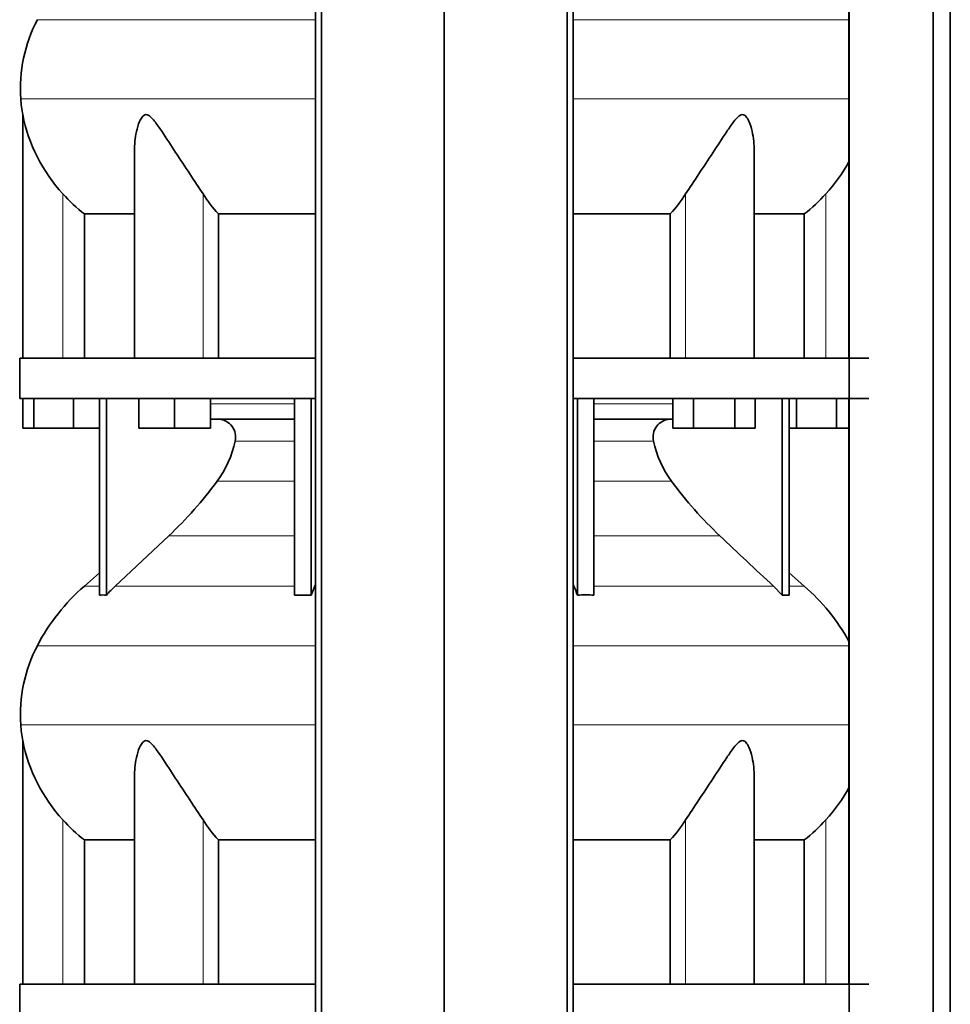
# Model space of a CAD drawing. Header units: millimetres. Extents: x 416 to 1308, y -2710 to 2025.
# Tile 23 of 27: x 424 to 736, y 772 to 1103. Entities that reach past the tile are written whole.
import ezdxf

# ---------------------------------------------------------------- set-up
doc = ezdxf.new("R2010")
doc.units = ezdxf.units.MM
doc.layers.add('MID_344-7', color=7, linetype='Continuous')
doc.layers.add('VSI344_DIFFUSORE', color=7, linetype='Continuous')

# ---------------------------------------------------------------- blocks, each defined once
blk = doc.blocks.new('SE')
at = {"layer": 'MID_344-7', "color": 7, "linetype": 'Continuous', "lineweight": 35}
for p, q in [((523.07, 1232.02), (523.07, -269.98)), ((525.04, -269.98), (525.04, 1232.02)), ((566.28, -269.98), (566.28, 1232.02)), ((607.52, -269.98), (607.52, 1232.02)), ((609.49, 1232.02), (609.49, -269.98)), ((702.14, 1232.02), (702.14, -269.98)), ((730.28, -269.98), (730.28, 1232.02)), ((736.08, -269.98), (736.08, 1232.02)), ((702.07, 1185.52), (702.07, 989.02)), ((702.07, 975.52), (702.07, 779.02))]:
    blk.add_line(p, q, dxfattribs=at)
at = {"layer": 'VSI344_DIFFUSORE', "color": 4, "linetype": 'Continuous', "lineweight": 9}
for p, q in [((523.07, 1102.58), (429.7, 1102.58)), ((702.07, 1102.58), (609.49, 1102.58)), ((424.15, 1076.03), (523.07, 1076.03)), ((609.49, 1076.03), (702.07, 1076.03)), ((438.28, 989.02), (438.28, 1044.13)), ((485.31, 989.02), (485.31, 1044.13)), ((647.24, 989.02), (647.24, 1044.13)), ((694.28, 989.02), (694.28, 1044.13)), ((487.77, 973.74), (516.05, 973.74)), ((616.5, 973.74), (642.93, 973.74)), ((516.05, 961.19), (496.05, 961.19)), ((636.5, 961.19), (616.5, 961.19)), ((490.04, 947.72), (516.05, 947.72)), ((616.5, 947.72), (642.52, 947.72)), ((473.79, 929.43), (516.05, 929.43)), ((616.5, 929.43), (658.77, 929.43)), ((450.57, 912.57), (445.49, 912.57)), ((455.86, 912.57), (516.05, 912.57)), ((522.84, 912.57), (523.07, 912.57)), ((609.49, 912.57), (609.72, 912.57)), ((676.69, 912.57), (616.5, 912.57)), ((681.99, 912.57), (687.07, 912.57)), ((523.07, 892.58), (429.7, 892.58)), ((702.07, 892.58), (609.49, 892.58)), ((424.15, 866.03), (523.07, 866.03)), ((609.49, 866.03), (702.07, 866.03)), ((438.28, 779.02), (438.28, 834.13)), ((485.31, 779.02), (485.31, 834.13)), ((647.24, 779.02), (647.24, 834.13)), ((694.28, 779.02), (694.28, 834.13))]:
    blk.add_line(p, q, dxfattribs=at)
at = {"layer": 'VSI344_DIFFUSORE', "color": 7, "linetype": 'Continuous', "lineweight": 35}
for p, q in [((424.78, 1070.71), (424.78, 989.02)), ((462.27, 1058.52), (462.27, 989.02)), ((670.29, 989.02), (670.29, 1058.53)), ((445.53, 1037.4), (462.27, 1037.4)), ((445.53, 989.02), (445.53, 1037.4)), ((490.44, 1037.4), (523.07, 1037.4)), ((490.44, 989.02), (490.44, 1037.4)), ((609.49, 1037.4), (642.11, 1037.4)), ((642.11, 1037.4), (642.11, 989.02)), ((670.29, 1037.4), (687.03, 1037.4)), ((687.03, 1037.4), (687.03, 989.02)), ((523.07, 989.02), (423.78, 989.02)), ((423.78, 989.02), (423.78, 975.52)), ((708.78, 989.02), (609.49, 989.02)), ((523.07, 975.52), (423.78, 975.52)), ((424.89, 965.52), (424.89, 975.52)), ((428.48, 965.52), (428.48, 975.52)), ((441.86, 965.52), (441.86, 975.52)), ((450.57, 909.56), (450.57, 975.52)), ((452.87, 909.56), (452.87, 975.52)), ((463.77, 965.52), (463.77, 975.52)), ((475.77, 965.52), (475.77, 975.52)), ((487.77, 965.52), (487.77, 975.52)), ((516.05, 909.56), (516.05, 975.52)), ((521.6, 909.56), (521.6, 975.52)), ((708.78, 975.52), (609.49, 975.52)), ((610.96, 909.56), (610.96, 975.52)), ((616.5, 909.56), (616.5, 975.52)), ((642.93, 965.52), (642.93, 975.52)), ((649.86, 965.52), (649.86, 975.52)), ((663.72, 965.52), (663.72, 975.52)), ((670.64, 965.52), (670.64, 975.52)), ((679.69, 909.56), (679.69, 975.52)), ((681.99, 909.56), (681.99, 975.52)), ((684.48, 965.52), (684.48, 975.52)), ((697.86, 965.52), (697.86, 975.52)), ((516.05, 968.52), (487.77, 968.52)), ((642.93, 968.52), (616.5, 968.52)), ((428.48, 965.52), (424.89, 965.52)), ((441.86, 965.52), (428.48, 965.52)), ((450.57, 965.52), (441.86, 965.52)), ((475.77, 965.52), (463.77, 965.52)), ((487.77, 965.52), (475.77, 965.52)), ((649.86, 965.52), (642.93, 965.52)), ((663.72, 965.52), (649.86, 965.52)), ((670.64, 965.52), (663.72, 965.52)), ((684.48, 965.52), (681.99, 965.52)), ((697.86, 965.52), (684.48, 965.52)), ((702.07, 965.52), (697.86, 965.52)), ((473.79, 929.43), (455.86, 912.57)), ((450.57, 916.99), (445.49, 912.57)), ((687.07, 912.57), (681.99, 916.99)), ((521.6, 909.56), (522.84, 912.57)), ((676.69, 912.57), (679.69, 909.56)), ((516.05, 909.56), (521.6, 909.56)), ((679.69, 909.56), (681.99, 909.56)), ((424.78, 860.71), (424.78, 779.02)), ((462.27, 848.52), (462.27, 779.02)), ((670.29, 779.02), (670.29, 848.53)), ((445.53, 827.4), (462.27, 827.4)), ((445.53, 779.02), (445.53, 827.4)), ((490.44, 827.4), (523.07, 827.4)), ((490.44, 779.02), (490.44, 827.4)), ((609.49, 827.4), (642.11, 827.4)), ((642.11, 827.4), (642.11, 779.02)), ((670.29, 827.4), (687.03, 827.4)), ((687.03, 827.4), (687.03, 779.02)), ((523.07, 779.02), (423.78, 779.02)), ((423.78, 779.02), (423.78, 765.52)), ((708.78, 779.02), (609.49, 779.02))]:
    blk.add_line(p, q, dxfattribs=at)
for centre, radius, start, end in [((473.95, 1079.46), 49.92, 152.418, 183.9452), ((477.52, 1079.71), 53.5, 183.9452, 189.6895), ((479.35, 1081.69), 55.66, 191.3531, 222.4468), ((653.2, 1081.69), 55.66, 317.5532, 331.5464), ((478.14, 1079.81), 53.5, 221.8382, 232.4484), ((525.35, 1069.32), 47.3, 212.1799, 222.4416), ((607.21, 1069.32), 47.3, 317.5584, 327.8201), ((654.42, 1079.81), 53.5, 307.5516, 318.1618), ((490.33, 962.63), 5.9, 345.894, 86.92), ((642.23, 962.63), 5.9, 93.08, 194.106), ((462.12, 968.27), 34.66, 323.6456, 348.2168), ((670.43, 968.27), 34.66, 191.7832, 216.3544), ((379.45, 1029.6), 137.6, 313.2799, 323.4819), ((753.1, 1029.6), 137.6, 216.5181, 226.7201), ((490.45, 860.85), 68.53, 131, 152.418), ((500.88, 864.73), 65.69, 133.2547, 136.96), ((544.39, 883.85), 71.37, 21.1174, 23.731), ((642.11, 860.85), 68.53, 28.9585, 49), ((451.72, 891.19), 18.4, 86.4236, 93.5764), ((613.73, 802.43), 107.17, 88.518, 91.482), ((473.95, 869.46), 49.92, 152.418, 183.9452), ((477.52, 869.71), 53.5, 183.9452, 189.6895), ((479.35, 871.69), 55.66, 191.3531, 222.4468), ((653.2, 871.69), 55.66, 317.5532, 331.5464), ((478.14, 869.81), 53.5, 221.8382, 232.4484), ((525.35, 859.32), 47.3, 212.1799, 222.4416), ((607.21, 859.32), 47.3, 317.5584, 327.8201), ((654.42, 869.81), 53.5, 307.5516, 318.1618)]:
    blk.add_arc(centre, radius, start, end, dxfattribs=at)
for points, knots in [([(485.31, 1044.13), (483.94, 1046.29), (482.43, 1048.53), (479.3, 1053.19), (477.69, 1055.59), (474.55, 1060.36), (473, 1062.77), (470.64, 1066.32), (469.85, 1067.5), (468.59, 1069.1), (468.16, 1069.61), (467.21, 1070.45), (466.67, 1070.76), (465.65, 1070.71), (465.21, 1070.36), (464.53, 1069.49), (464.26, 1068.98), (463.55, 1067.36), (463.22, 1066.2), (462.49, 1062.9), (462.27, 1060.69), (462.27, 1058.52)], [0, 0, 0, 0, 0.125, 0.125, 0.25, 0.25, 0.375, 0.375, 0.4375, 0.4375, 0.46875, 0.46875, 0.5, 0.5, 0.53125, 0.53125, 0.5625, 0.5625, 0.625, 0.625, 0.7389823, 0.7389823, 0.7389823, 0.7389823]), ([(670.29, 1058.53), (670.29, 1060.73), (670.06, 1062.95), (669.3, 1066.32), (668.96, 1067.5), (668.23, 1069.1), (667.95, 1069.61), (667.24, 1070.45), (666.78, 1070.76), (665.75, 1070.71), (665.23, 1070.36), (664.29, 1069.49), (663.86, 1068.98), (662.61, 1067.36), (661.83, 1066.2), (659.51, 1062.69), (657.95, 1060.27), (654.81, 1055.5), (653.24, 1053.16), (650.14, 1048.55), (648.6, 1046.28), (647.24, 1044.13)], [0.2596572, 0.2596572, 0.2596572, 0.2596572, 0.375, 0.375, 0.4375, 0.4375, 0.46875, 0.46875, 0.5, 0.5, 0.53125, 0.53125, 0.5625, 0.5625, 0.625, 0.625, 0.75, 0.75, 0.875, 0.875, 1, 1, 1, 1]), ([(485.31, 834.13), (483.94, 836.29), (482.43, 838.53), (479.3, 843.19), (477.69, 845.59), (474.55, 850.36), (473, 852.77), (470.64, 856.32), (469.85, 857.5), (468.59, 859.1), (468.16, 859.61), (467.21, 860.45), (466.67, 860.76), (465.65, 860.71), (465.21, 860.36), (464.53, 859.49), (464.26, 858.98), (463.55, 857.36), (463.22, 856.2), (462.49, 852.9), (462.27, 850.69), (462.27, 848.52)], [0, 0, 0, 0, 0.125, 0.125, 0.25, 0.25, 0.375, 0.375, 0.4375, 0.4375, 0.46875, 0.46875, 0.5, 0.5, 0.53125, 0.53125, 0.5625, 0.5625, 0.625, 0.625, 0.7389823, 0.7389823, 0.7389823, 0.7389823]), ([(670.29, 848.53), (670.29, 850.73), (670.06, 852.95), (669.3, 856.32), (668.96, 857.5), (668.23, 859.1), (667.95, 859.61), (667.24, 860.45), (666.78, 860.76), (665.75, 860.71), (665.23, 860.36), (664.29, 859.49), (663.86, 858.98), (662.61, 857.36), (661.83, 856.2), (659.51, 852.69), (657.95, 850.27), (654.81, 845.5), (653.24, 843.16), (650.14, 838.55), (648.6, 836.28), (647.24, 834.13)], [0.2596572, 0.2596572, 0.2596572, 0.2596572, 0.375, 0.375, 0.4375, 0.4375, 0.46875, 0.46875, 0.5, 0.5, 0.53125, 0.53125, 0.5625, 0.5625, 0.625, 0.625, 0.75, 0.75, 0.875, 0.875, 1, 1, 1, 1])]:
    blk.add_open_spline(points, degree=3, knots=knots, dxfattribs=at)
for points in [[(658.77, 929.43), (664.74, 923.81), (670.72, 918.19), (676.69, 912.57)], [(522.84, 912.57), (522.92, 912.75), (522.99, 912.92), (523.07, 913.1)], [(609.72, 912.57), (609.64, 912.75), (609.56, 912.92), (609.49, 913.1)]]:
    blk.add_open_spline(points, degree=3, dxfattribs=at)

msp = doc.modelspace()

# ---------------------------------------------------------------- block references
msp.add_blockref('SE', (0, 0))

doc.saveas('drawing.dxf')
